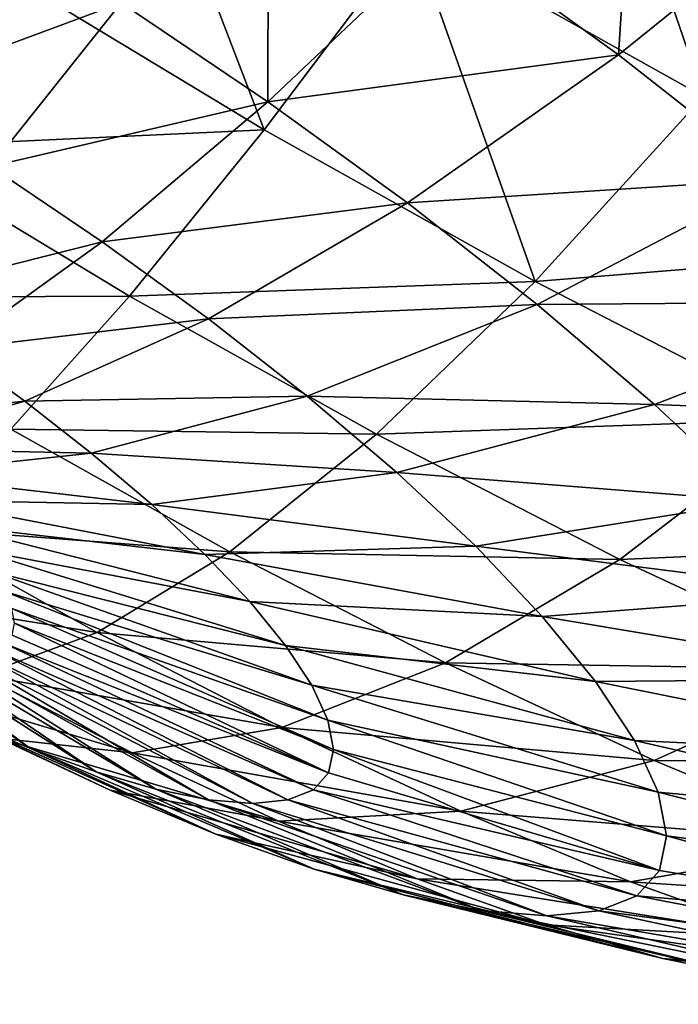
# Model space of a CAD drawing. Header units: millimetres. Extents: x 0 to 1220, y 0 to 506.
# Tile 4 of 256: x 18.46 to 25.5, y 0.09 to 10.63. Entities that reach past the tile are written whole.
import ezdxf

# ---------------------------------------------------------------- set-up
doc = ezdxf.new("R2010")
doc.units = ezdxf.units.MM
doc.header["$LTSCALE"] = 25.4
doc.layers.get('0').update_dxf_attribs({"true_color": 0xff5454})

# ---------------------------------------------------------------- blocks, each defined once
blk = doc.blocks.new('TWIG-VI-9138.STL')
at = {"color": 7, "true_color": 0xffffff}
mesh = blk.add_polyface(dxfattribs=at)
corners = [(-547.411, 25.049, 392.941), (-548.825, 29.184, 395.848), (-550.527, 26.794, 393.607), (-545.54, 27.345, 395.146)]
mesh.append_faces([[corners[k] for k in face] for face in [(0, 1, 2), (1, 0, 3)]], dxfattribs={"vtx0": -1, "color": 7})
mesh = blk.add_polyface(dxfattribs=at)
corners = [(-548.1, 28.938, 345.949), (-548.321, 25.495, 348.796), (-550.145, 26.817, 348.175), (-545.97, 27.394, 346.673)]
mesh.append_faces([[corners[k] for k in face] for face in [(0, 1, 2), (1, 0, 3)]], dxfattribs={"vtx0": -1, "color": 7})
mesh = blk.add_polyface(dxfattribs=at)
corners = [(-552.111, 24.693, 391.016), (-553.632, 28.671, 393.806), (-555, 26.44, 391.201), (-550.527, 26.794, 393.607)]
mesh.append_faces([[corners[k] for k in face] for face in [(0, 1, 2), (1, 0, 3)]], dxfattribs={"vtx0": -1, "color": 7})
mesh = blk.add_polyface(dxfattribs=at)
corners = [(-552.063, 28.111, 347.85), (-552.069, 24.993, 350.744), (-553.638, 26.051, 350.478), (-550.145, 26.817, 348.175)]
mesh.append_faces([[corners[k] for k in face] for face in [(0, 1, 2), (1, 0, 3)]], dxfattribs={"vtx0": -1, "color": 7})
mesh = blk.add_polyface(dxfattribs=at)
corners = [(-545.97, 27.394, 346.673), (-546.625, 24.167, 349.701), (-548.321, 25.495, 348.796), (-543.99, 25.843, 347.731)]
mesh.append_faces([[corners[k] for k in face] for face in [(0, 1, 2), (1, 0, 3)]], dxfattribs={"vtx0": -1, "color": 7})
mesh = blk.add_polyface(dxfattribs=at)
corners = [(-553.638, 26.051, 350.478), (-556.272, 25.075, 353.398), (-555.256, 27.066, 350.459), (-555.038, 24.301, 353.413)]
mesh.append_faces([[corners[k] for k in face] for face in [(0, 1, 2), (1, 0, 3)]], dxfattribs={"vtx0": -1, "color": 7})
mesh = blk.add_polyface(dxfattribs=at)
corners = [(-549.21, 23.069, 390.396), (-550.527, 26.794, 393.607), (-552.111, 24.693, 391.016), (-547.411, 25.049, 392.941)]
mesh.append_faces([[corners[k] for k in face] for face in [(0, 1, 2), (1, 0, 3)]], dxfattribs={"vtx0": -1, "color": 7})
mesh = blk.add_polyface(dxfattribs=at)
corners = [(-548.321, 25.495, 348.796), (-552.069, 24.993, 350.744), (-550.145, 26.817, 348.175), (-550.578, 23.912, 351.252)]
mesh.append_faces([[corners[k] for k in face] for face in [(0, 1, 2), (1, 0, 3)]], dxfattribs={"vtx0": -1, "color": 7})
mesh = blk.add_polyface(dxfattribs=at)
corners = [(-552.111, 24.693, 391.016), (-556.179, 24.505, 388.286), (-553.549, 22.915, 388.117), (-555, 26.44, 391.201)]
mesh.append_faces([[corners[k] for k in face] for face in [(0, 1, 2), (1, 0, 3)]], dxfattribs={"vtx0": -1, "color": 7})
mesh = blk.add_polyface(dxfattribs=at)
corners = [(-552.069, 24.993, 350.744), (-555.038, 24.301, 353.413), (-553.638, 26.051, 350.478), (-553.842, 23.495, 353.615)]
mesh.append_faces([[corners[k] for k in face] for face in [(0, 1, 2), (1, 0, 3)]], dxfattribs={"vtx0": -1, "color": 7})
mesh = blk.add_polyface(dxfattribs=at)
corners = [(-546.625, 24.167, 349.701), (-550.578, 23.912, 351.252), (-548.321, 25.495, 348.796), (-549.191, 22.826, 351.992)]
mesh.append_faces([[corners[k] for k in face] for face in [(0, 1, 2), (1, 0, 3)]], dxfattribs={"vtx0": -1, "color": 7})
mesh = blk.add_polyface(dxfattribs=at)
corners = [(-550.578, 23.912, 351.252), (-553.842, 23.495, 353.615), (-552.069, 24.993, 350.744), (-552.706, 22.671, 354.002)]
mesh.append_faces([[corners[k] for k in face] for face in [(0, 1, 2), (1, 0, 3)]], dxfattribs={"vtx0": -1, "color": 7})
mesh = blk.add_polyface(dxfattribs=at)
corners = [(-544.338, 23.467, 391.82), (-549.21, 23.069, 390.396), (-546.35, 21.597, 389.352), (-547.411, 25.049, 392.941)]
mesh.append_faces([[corners[k] for k in face] for face in [(0, 1, 2), (1, 0, 3)]], dxfattribs={"vtx0": -1, "color": 7})
mesh = blk.add_polyface(dxfattribs=at)
corners = [(-549.21, 23.069, 390.396), (-553.549, 22.915, 388.117), (-550.908, 21.437, 387.553), (-552.111, 24.693, 391.016)]
mesh.append_faces([[corners[k] for k in face] for face in [(0, 1, 2), (1, 0, 3)]], dxfattribs={"vtx0": -1, "color": 7})
mesh = blk.add_polyface(dxfattribs=at)
corners = [(-553.549, 22.915, 388.117), (-557.15, 22.898, 385.106), (-554.819, 21.489, 384.957), (-556.179, 24.505, 388.286)]
mesh.append_faces([[corners[k] for k in face] for face in [(0, 1, 2), (1, 0, 3)]], dxfattribs={"vtx0": -1, "color": 7})
mesh = blk.add_polyface(dxfattribs=at)
corners = [(-553.842, 23.495, 353.615), (-556.241, 22.889, 356.605), (-555.038, 24.301, 353.413), (-555.436, 22.346, 356.742)]
mesh.append_faces([[corners[k] for k in face] for face in [(0, 1, 2), (1, 0, 3)]], dxfattribs={"vtx0": -1, "color": 7})
mesh = blk.add_polyface(dxfattribs=at)
corners = [(-545.087, 22.857, 350.876), (-549.191, 22.826, 351.992), (-546.625, 24.167, 349.701), (-547.934, 21.755, 352.952)]
mesh.append_faces([[corners[k] for k in face] for face in [(0, 1, 2), (1, 0, 3)]], dxfattribs={"vtx0": -1, "color": 7})
mesh = blk.add_polyface(dxfattribs=at)
corners = [(-549.191, 22.826, 351.992), (-552.706, 22.671, 354.002), (-550.578, 23.912, 351.252), (-551.649, 21.843, 354.567)]
mesh.append_faces([[corners[k] for k in face] for face in [(0, 1, 2), (1, 0, 3)]], dxfattribs={"vtx0": -1, "color": 7})
mesh = blk.add_polyface(dxfattribs=at)
corners = [(-552.706, 22.671, 354.002), (-555.436, 22.346, 356.742), (-553.842, 23.495, 353.615), (-554.67, 21.791, 357.003)]
mesh.append_faces([[corners[k] for k in face] for face in [(0, 1, 2), (1, 0, 3)]], dxfattribs={"vtx0": -1, "color": 7})
mesh = blk.add_polyface(dxfattribs=at)
corners = [(-546.35, 21.597, 389.352), (-550.908, 21.437, 387.553), (-548.305, 20.097, 386.603), (-549.21, 23.069, 390.396)]
mesh.append_faces([[corners[k] for k in face] for face in [(0, 1, 2), (1, 0, 3)]], dxfattribs={"vtx0": -1, "color": 7})
mesh = blk.add_polyface(dxfattribs=at)
corners = [(-550.908, 21.437, 387.553), (-554.819, 21.489, 384.957), (-552.478, 20.179, 384.457), (-553.549, 22.915, 388.117)]
mesh.append_faces([[corners[k] for k in face] for face in [(0, 1, 2), (1, 0, 3)]], dxfattribs={"vtx0": -1, "color": 7})
mesh = blk.add_polyface(dxfattribs=at)
corners = [(-547.934, 21.755, 352.952), (-551.649, 21.843, 354.567), (-549.191, 22.826, 351.992), (-550.69, 21.027, 355.298)]
mesh.append_faces([[corners[k] for k in face] for face in [(0, 1, 2), (1, 0, 3)]], dxfattribs={"vtx0": -1, "color": 7})
mesh = blk.add_polyface(dxfattribs=at)
corners = [(-543.734, 21.589, 352.298), (-547.934, 21.755, 352.952), (-545.087, 22.857, 350.876), (-546.828, 20.719, 354.115)]
mesh.append_faces([[corners[k] for k in face] for face in [(0, 1, 2), (1, 0, 3)]], dxfattribs={"vtx0": -1, "color": 7})
mesh = blk.add_polyface(dxfattribs=at)
corners = [(-551.649, 21.843, 354.567), (-554.67, 21.791, 357.003), (-552.706, 22.671, 354.002), (-553.958, 21.233, 357.383)]
mesh.append_faces([[corners[k] for k in face] for face in [(0, 1, 2), (1, 0, 3)]], dxfattribs={"vtx0": -1, "color": 7})
mesh = blk.add_polyface(dxfattribs=at)
corners = [(-554.67, 21.791, 357.003), (-556.823, 21.566, 360.074), (-555.436, 22.346, 356.742), (-556.438, 21.287, 360.205)]
mesh.append_faces([[corners[k] for k in face] for face in [(0, 1, 2), (1, 0, 3)]], dxfattribs={"vtx0": -1, "color": 7})
mesh = blk.add_polyface(dxfattribs=at)
corners = [(-550.69, 21.027, 355.298), (-553.958, 21.233, 357.383), (-551.649, 21.843, 354.567), (-553.312, 20.683, 357.876)]
mesh.append_faces([[corners[k] for k in face] for face in [(0, 1, 2), (1, 0, 3)]], dxfattribs={"vtx0": -1, "color": 7})
mesh = blk.add_polyface(dxfattribs=at)
corners = [(-553.958, 21.233, 357.383), (-556.438, 21.287, 360.205), (-554.67, 21.791, 357.003), (-556.08, 21.007, 360.396)]
mesh.append_faces([[corners[k] for k in face] for face in [(0, 1, 2), (1, 0, 3)]], dxfattribs={"vtx0": -1, "color": 7})
mesh = blk.add_polyface(dxfattribs=at)
corners = [(-546.828, 20.719, 354.115), (-550.69, 21.027, 355.298), (-547.934, 21.755, 352.952), (-549.847, 20.237, 356.185)]
mesh.append_faces([[corners[k] for k in face] for face in [(0, 1, 2), (1, 0, 3)]], dxfattribs={"vtx0": -1, "color": 7})
mesh = blk.add_polyface(dxfattribs=at)
corners = [(-543.582, 20.303, 387.904), (-548.305, 20.097, 386.603), (-545.785, 18.919, 385.284), (-546.35, 21.597, 389.352)]
mesh.append_faces([[corners[k] for k in face] for face in [(0, 1, 2), (1, 0, 3)]], dxfattribs={"vtx0": -1, "color": 7})
mesh = blk.add_polyface(dxfattribs=at)
corners = [(-552.478, 20.179, 384.457), (-555.9, 20.437, 381.587), (-553.895, 19.315, 381.158), (-554.819, 21.489, 384.957)]
mesh.append_faces([[corners[k] for k in face] for face in [(0, 1, 2), (1, 0, 3)]], dxfattribs={"vtx0": -1, "color": 7})
mesh = blk.add_polyface(dxfattribs=at)
corners = [(-548.305, 20.097, 386.603), (-552.478, 20.179, 384.457), (-550.171, 18.991, 383.615), (-550.908, 21.437, 387.553)]
mesh.append_faces([[corners[k] for k in face] for face in [(0, 1, 2), (1, 0, 3)]], dxfattribs={"vtx0": -1, "color": 7})
mesh = blk.add_polyface(dxfattribs=at)
corners = [(-553.312, 20.683, 357.876), (-556.08, 21.007, 360.396), (-553.958, 21.233, 357.383), (-555.755, 20.73, 360.644)]
mesh.append_faces([[corners[k] for k in face] for face in [(0, 1, 2), (1, 0, 3)]], dxfattribs={"vtx0": -1, "color": 7})
mesh = blk.add_polyface(dxfattribs=at)
corners = [(-549.847, 20.237, 356.185), (-553.312, 20.683, 357.876), (-550.69, 21.027, 355.298), (-552.744, 20.151, 358.473)]
mesh.append_faces([[corners[k] for k in face] for face in [(0, 1, 2), (1, 0, 3)]], dxfattribs={"vtx0": -1, "color": 7})
mesh = blk.add_polyface(dxfattribs=at)
corners = [(-552.744, 20.151, 358.473), (-555.755, 20.73, 360.644), (-553.312, 20.683, 357.876), (-555.47, 20.463, 360.944)]
mesh.append_faces([[corners[k] for k in face] for face in [(0, 1, 2), (1, 0, 3)]], dxfattribs={"vtx0": -1, "color": 7})
mesh = blk.add_polyface(dxfattribs=at)
corners = [(-545.893, 19.735, 355.46), (-549.847, 20.237, 356.185), (-546.828, 20.719, 354.115), (-549.135, 19.487, 357.209)]
mesh.append_faces([[corners[k] for k in face] for face in [(0, 1, 2), (1, 0, 3)]], dxfattribs={"vtx0": -1, "color": 7})
mesh = blk.add_polyface(dxfattribs=at)
corners = [(-552.264, 19.646, 359.164), (-555.47, 20.463, 360.944), (-552.744, 20.151, 358.473), (-555.229, 20.209, 361.291)]
mesh.append_faces([[corners[k] for k in face] for face in [(0, 1, 2), (1, 0, 3)]], dxfattribs={"vtx0": -1, "color": 7})
mesh = blk.add_polyface(dxfattribs=at)
corners = [(-553.895, 19.315, 381.158), (-556.774, 19.777, 378.061), (-555.136, 18.859, 377.71), (-555.9, 20.437, 381.587)]
mesh.append_faces([[corners[k] for k in face] for face in [(0, 1, 2), (1, 0, 3)]], dxfattribs={"vtx0": -1, "color": 7})
mesh = blk.add_polyface(dxfattribs=at)
corners = [(-549.135, 19.487, 357.209), (-552.744, 20.151, 358.473), (-549.847, 20.237, 356.185), (-552.264, 19.646, 359.164)]
mesh.append_faces([[corners[k] for k in face] for face in [(0, 1, 2), (1, 0, 3)]], dxfattribs={"vtx0": -1, "color": 7})
mesh = blk.add_polyface(dxfattribs=at)
corners = [(-551.88, 19.176, 359.935), (-555.229, 20.209, 361.291), (-552.264, 19.646, 359.164), (-555.036, 19.973, 361.679)]
mesh.append_faces([[corners[k] for k in face] for face in [(0, 1, 2), (1, 0, 3)]], dxfattribs={"vtx0": -1, "color": 7})
mesh = blk.add_polyface(dxfattribs=at)
corners = [(-550.171, 18.991, 383.615), (-553.895, 19.315, 381.158), (-551.919, 18.298, 380.437), (-552.478, 20.179, 384.457)]
mesh.append_faces([[corners[k] for k in face] for face in [(0, 1, 2), (1, 0, 3)]], dxfattribs={"vtx0": -1, "color": 7})
mesh = blk.add_polyface(dxfattribs=at)
corners = [(-545.785, 18.919, 385.284), (-550.171, 18.991, 383.615), (-547.938, 17.947, 382.446), (-548.305, 20.097, 386.603)]
mesh.append_faces([[corners[k] for k in face] for face in [(0, 1, 2), (1, 0, 3)]], dxfattribs={"vtx0": -1, "color": 7})
mesh = blk.add_polyface(dxfattribs=at)
corners = [(-551.6, 18.751, 360.774), (-555.036, 19.973, 361.679), (-551.88, 19.176, 359.935), (-554.895, 19.759, 362.1)]
mesh.append_faces([[corners[k] for k in face] for face in [(0, 1, 2), (1, 0, 3)]], dxfattribs={"vtx0": -1, "color": 7})
mesh = blk.add_polyface(dxfattribs=at)
corners = [(-551.428, 18.378, 361.665), (-554.895, 19.759, 362.1), (-551.6, 18.751, 360.774), (-554.809, 19.572, 362.548)]
mesh.append_faces([[corners[k] for k in face] for face in [(0, 1, 2), (1, 0, 3)]], dxfattribs={"vtx0": -1, "color": 7})
mesh = blk.add_polyface(dxfattribs=at)
corners = [(-545.146, 18.821, 356.962), (-549.135, 19.487, 357.209), (-545.893, 19.735, 355.46), (-548.566, 18.79, 358.354)]
mesh.append_faces([[corners[k] for k in face] for face in [(0, 1, 2), (1, 0, 3)]], dxfattribs={"vtx0": -1, "color": 7})
mesh = blk.add_polyface(dxfattribs=at)
corners = [(-548.566, 18.79, 358.354), (-552.264, 19.646, 359.164), (-549.135, 19.487, 357.209), (-551.88, 19.176, 359.935)]
mesh.append_faces([[corners[k] for k in face] for face in [(0, 1, 2), (1, 0, 3)]], dxfattribs={"vtx0": -1, "color": 7})
mesh = blk.add_polyface(dxfattribs=at)
corners = [(-554.615, 18.076, 369.338), (-556.794, 19.58, 366.671), (-556.411, 19.42, 366.404), (-555.377, 18.394, 369.868)]
mesh.append_faces([[corners[k] for k in face] for face in [(0, 1, 2), (1, 0, 3)]], dxfattribs={"vtx0": -1, "color": 7})
mesh = blk.add_polyface(dxfattribs=at)
corners = [(-551.368, 18.064, 362.593), (-554.809, 19.572, 362.548), (-551.428, 18.378, 361.665), (-554.778, 19.414, 363.014)]
mesh.append_faces([[corners[k] for k in face] for face in [(0, 1, 2), (1, 0, 3)]], dxfattribs={"vtx0": -1, "color": 7})
mesh = blk.add_polyface(dxfattribs=at)
corners = [(-553.907, 17.823, 368.707), (-556.411, 19.42, 366.404), (-556.055, 19.293, 366.087), (-554.615, 18.076, 369.338)]
mesh.append_faces([[corners[k] for k in face] for face in [(0, 1, 2), (1, 0, 3)]], dxfattribs={"vtx0": -1, "color": 7})
mesh = blk.add_polyface(dxfattribs=at)
corners = [(-551.42, 17.814, 363.54), (-554.778, 19.414, 363.014), (-551.368, 18.064, 362.593), (-554.804, 19.288, 363.49)]
mesh.append_faces([[corners[k] for k in face] for face in [(0, 1, 2), (1, 0, 3)]], dxfattribs={"vtx0": -1, "color": 7})
mesh = blk.add_polyface(dxfattribs=at)
corners = [(-553.267, 17.639, 367.987), (-556.055, 19.293, 366.087), (-555.733, 19.2, 365.726), (-553.907, 17.823, 368.707)]
mesh.append_faces([[corners[k] for k in face] for face in [(0, 1, 2), (1, 0, 3)]], dxfattribs={"vtx0": -1, "color": 7})
mesh = blk.add_polyface(dxfattribs=at)
corners = [(-551.919, 18.298, 380.437), (-555.136, 18.859, 377.71), (-553.52, 18.028, 377.121), (-553.895, 19.315, 381.158)]
mesh.append_faces([[corners[k] for k in face] for face in [(0, 1, 2), (1, 0, 3)]], dxfattribs={"vtx0": -1, "color": 7})
mesh = blk.add_polyface(dxfattribs=at)
corners = [(-551.42, 17.814, 363.54), (-554.887, 19.197, 363.968), (-554.804, 19.288, 363.49), (-551.583, 17.632, 364.49)]
mesh.append_faces([[corners[k] for k in face] for face in [(0, 1, 2), (1, 0, 3)]], dxfattribs={"vtx0": -1, "color": 7})
mesh = blk.add_polyface(dxfattribs=at)
corners = [(-552.705, 17.526, 367.191), (-555.733, 19.2, 365.726), (-555.451, 19.143, 365.325), (-553.267, 17.639, 367.987)]
mesh.append_faces([[corners[k] for k in face] for face in [(0, 1, 2), (1, 0, 3)]], dxfattribs={"vtx0": -1, "color": 7})
mesh = blk.add_polyface(dxfattribs=at)
corners = [(-551.583, 17.632, 364.49), (-555.024, 19.142, 364.439), (-554.887, 19.197, 363.968), (-551.856, 17.523, 365.426)]
mesh.append_faces([[corners[k] for k in face] for face in [(0, 1, 2), (1, 0, 3)]], dxfattribs={"vtx0": -1, "color": 7})
mesh = blk.add_polyface(dxfattribs=at)
corners = [(-548.15, 18.159, 359.599), (-551.88, 19.176, 359.935), (-548.566, 18.79, 358.354), (-551.6, 18.751, 360.774)]
mesh.append_faces([[corners[k] for k in face] for face in [(0, 1, 2), (1, 0, 3)]], dxfattribs={"vtx0": -1, "color": 7})
mesh = blk.add_polyface(dxfattribs=at)
corners = [(-552.232, 17.487, 366.332), (-555.451, 19.143, 365.325), (-555.213, 19.124, 364.894), (-552.705, 17.526, 367.191)]
mesh.append_faces([[corners[k] for k in face] for face in [(0, 1, 2), (1, 0, 3)]], dxfattribs={"vtx0": -1, "color": 7})
mesh = blk.add_polyface(dxfattribs=at)
corners = [(-551.856, 17.523, 365.426), (-555.213, 19.124, 364.894), (-555.024, 19.142, 364.439), (-552.232, 17.487, 366.332)]
mesh.append_faces([[corners[k] for k in face] for face in [(0, 1, 2), (1, 0, 3)]], dxfattribs={"vtx0": -1, "color": 7})
mesh = blk.add_polyface(dxfattribs=at)
corners = [(-547.938, 17.947, 382.446), (-551.919, 18.298, 380.437), (-550.006, 17.403, 379.436), (-550.171, 18.991, 383.615)]
mesh.append_faces([[corners[k] for k in face] for face in [(0, 1, 2), (1, 0, 3)]], dxfattribs={"vtx0": -1, "color": 7})
mesh = blk.add_polyface(dxfattribs=at)
corners = [(-553.52, 18.028, 377.121), (-556.18, 18.82, 374.169), (-554.948, 18.186, 373.72), (-555.136, 18.859, 377.71)]
mesh.append_faces([[corners[k] for k in face] for face in [(0, 1, 2), (1, 0, 3)]], dxfattribs={"vtx0": -1, "color": 7})
mesh = blk.add_polyface(dxfattribs=at)
corners = [(-543.393, 17.923, 383.621), (-547.938, 17.947, 382.446), (-545.818, 17.065, 380.972), (-545.785, 18.919, 385.284)]
mesh.append_faces([[corners[k] for k in face] for face in [(0, 1, 2), (1, 0, 3)]], dxfattribs={"vtx0": -1, "color": 7})
mesh = blk.add_polyface(dxfattribs=at)
corners = [(-553.756, 17.628, 373.096), (-556.18, 18.769, 370.288), (-555.377, 18.394, 369.868), (-554.948, 18.186, 373.72)]
mesh.append_faces([[corners[k] for k in face] for face in [(0, 1, 2), (1, 0, 3)]], dxfattribs={"vtx0": -1, "color": 7})
mesh = blk.add_polyface(dxfattribs=at)
corners = [(-544.6, 17.993, 358.595), (-548.566, 18.79, 358.354), (-545.146, 18.821, 356.962), (-548.15, 18.159, 359.599)]
mesh.append_faces([[corners[k] for k in face] for face in [(0, 1, 2), (1, 0, 3)]], dxfattribs={"vtx0": -1, "color": 7})
mesh = blk.add_polyface(dxfattribs=at)
corners = [(-547.895, 17.606, 360.922), (-551.6, 18.751, 360.774), (-548.15, 18.159, 359.599), (-551.428, 18.378, 361.665)]
mesh.append_faces([[corners[k] for k in face] for face in [(0, 1, 2), (1, 0, 3)]], dxfattribs={"vtx0": -1, "color": 7})
mesh = blk.add_polyface(dxfattribs=at)
corners = [(-552.625, 17.158, 372.309), (-555.377, 18.394, 369.868), (-554.615, 18.076, 369.338), (-553.756, 17.628, 373.096)]
mesh.append_faces([[corners[k] for k in face] for face in [(0, 1, 2), (1, 0, 3)]], dxfattribs={"vtx0": -1, "color": 7})
mesh = blk.add_polyface(dxfattribs=at)
corners = [(-547.805, 17.139, 362.298), (-551.428, 18.378, 361.665), (-547.895, 17.606, 360.922), (-551.368, 18.064, 362.593)]
mesh.append_faces([[corners[k] for k in face] for face in [(0, 1, 2), (1, 0, 3)]], dxfattribs={"vtx0": -1, "color": 7})
mesh = blk.add_polyface(dxfattribs=at)
corners = [(-550.006, 17.403, 379.436), (-553.52, 18.028, 377.121), (-551.956, 17.297, 376.303), (-551.919, 18.298, 380.437)]
mesh.append_faces([[corners[k] for k in face] for face in [(0, 1, 2), (1, 0, 3)]], dxfattribs={"vtx0": -1, "color": 7})
mesh = blk.add_polyface(dxfattribs=at)
corners = [(-551.956, 17.297, 376.303), (-554.948, 18.186, 373.72), (-553.756, 17.628, 373.096), (-553.52, 18.028, 377.121)]
mesh.append_faces([[corners[k] for k in face] for face in [(0, 1, 2), (1, 0, 3)]], dxfattribs={"vtx0": -1, "color": 7})
mesh = blk.add_polyface(dxfattribs=at)
corners = [(-544.266, 17.267, 360.33), (-548.15, 18.159, 359.599), (-544.6, 17.993, 358.595), (-547.895, 17.606, 360.922)]
mesh.append_faces([[corners[k] for k in face] for face in [(0, 1, 2), (1, 0, 3)]], dxfattribs={"vtx0": -1, "color": 7})
mesh = blk.add_polyface(dxfattribs=at)
corners = [(-551.574, 16.782, 371.373), (-554.615, 18.076, 369.338), (-553.907, 17.823, 368.707), (-552.625, 17.158, 372.309)]
mesh.append_faces([[corners[k] for k in face] for face in [(0, 1, 2), (1, 0, 3)]], dxfattribs={"vtx0": -1, "color": 7})
mesh = blk.add_polyface(dxfattribs=at)
corners = [(-547.882, 16.768, 363.704), (-551.368, 18.064, 362.593), (-547.805, 17.139, 362.298), (-551.42, 17.814, 363.54)]
mesh.append_faces([[corners[k] for k in face] for face in [(0, 1, 2), (1, 0, 3)]], dxfattribs={"vtx0": -1, "color": 7})
mesh = blk.add_polyface(dxfattribs=at)
corners = [(-545.818, 17.065, 380.972), (-550.006, 17.403, 379.436), (-548.191, 16.648, 378.173), (-547.938, 17.947, 382.446)]
mesh.append_faces([[corners[k] for k in face] for face in [(0, 1, 2), (1, 0, 3)]], dxfattribs={"vtx0": -1, "color": 7})
mesh = blk.add_polyface(dxfattribs=at)
corners = [(-550.624, 16.508, 370.304), (-553.907, 17.823, 368.707), (-553.267, 17.639, 367.987), (-551.574, 16.782, 371.373)]
mesh.append_faces([[corners[k] for k in face] for face in [(0, 1, 2), (1, 0, 3)]], dxfattribs={"vtx0": -1, "color": 7})
mesh = blk.add_polyface(dxfattribs=at)
corners = [(-547.882, 16.768, 363.704), (-551.583, 17.632, 364.49), (-551.42, 17.814, 363.54), (-548.125, 16.498, 365.114)]
mesh.append_faces([[corners[k] for k in face] for face in [(0, 1, 2), (1, 0, 3)]], dxfattribs={"vtx0": -1, "color": 7})
mesh = blk.add_polyface(dxfattribs=at)
corners = [(-550.472, 16.679, 375.27), (-553.756, 17.628, 373.096), (-552.625, 17.158, 372.309), (-551.956, 17.297, 376.303)]
mesh.append_faces([[corners[k] for k in face] for face in [(0, 1, 2), (1, 0, 3)]], dxfattribs={"vtx0": -1, "color": 7})
mesh = blk.add_polyface(dxfattribs=at)
corners = [(-549.79, 16.341, 369.122), (-553.267, 17.639, 367.987), (-552.705, 17.526, 367.191), (-550.624, 16.508, 370.304)]
mesh.append_faces([[corners[k] for k in face] for face in [(0, 1, 2), (1, 0, 3)]], dxfattribs={"vtx0": -1, "color": 7})
mesh = blk.add_polyface(dxfattribs=at)
corners = [(-548.125, 16.498, 365.114), (-551.856, 17.523, 365.426), (-551.583, 17.632, 364.49), (-548.529, 16.336, 366.504)]
mesh.append_faces([[corners[k] for k in face] for face in [(0, 1, 2), (1, 0, 3)]], dxfattribs={"vtx0": -1, "color": 7})
mesh = blk.add_polyface(dxfattribs=at)
corners = [(-544.148, 16.654, 362.136), (-547.895, 17.606, 360.922), (-544.266, 17.267, 360.33), (-547.805, 17.139, 362.298)]
mesh.append_faces([[corners[k] for k in face] for face in [(0, 1, 2), (1, 0, 3)]], dxfattribs={"vtx0": -1, "color": 7})
mesh = blk.add_polyface(dxfattribs=at)
corners = [(-549.088, 16.283, 367.848), (-552.705, 17.526, 367.191), (-552.232, 17.487, 366.332), (-549.79, 16.341, 369.122)]
mesh.append_faces([[corners[k] for k in face] for face in [(0, 1, 2), (1, 0, 3)]], dxfattribs={"vtx0": -1, "color": 7})
mesh = blk.add_polyface(dxfattribs=at)
corners = [(-548.529, 16.336, 366.504), (-552.232, 17.487, 366.332), (-551.856, 17.523, 365.426), (-549.088, 16.283, 367.848)]
mesh.append_faces([[corners[k] for k in face] for face in [(0, 1, 2), (1, 0, 3)]], dxfattribs={"vtx0": -1, "color": 7})
mesh = blk.add_polyface(dxfattribs=at)
corners = [(-548.191, 16.648, 378.173), (-551.956, 17.297, 376.303), (-550.472, 16.679, 375.27), (-550.006, 17.403, 379.436)]
mesh.append_faces([[corners[k] for k in face] for face in [(0, 1, 2), (1, 0, 3)]], dxfattribs={"vtx0": -1, "color": 7})
mesh = blk.add_polyface(dxfattribs=at)
corners = [(-549.094, 16.186, 374.042), (-552.625, 17.158, 372.309), (-551.574, 16.782, 371.373), (-550.472, 16.679, 375.27)]
mesh.append_faces([[corners[k] for k in face] for face in [(0, 1, 2), (1, 0, 3)]], dxfattribs={"vtx0": -1, "color": 7})
mesh = blk.add_polyface(dxfattribs=at)
corners = [(-544.25, 16.167, 363.981), (-547.805, 17.139, 362.298), (-544.148, 16.654, 362.136), (-547.882, 16.768, 363.704)]
mesh.append_faces([[corners[k] for k in face] for face in [(0, 1, 2), (1, 0, 3)]], dxfattribs={"vtx0": -1, "color": 7})
mesh = blk.add_polyface(dxfattribs=at)
corners = [(-543.851, 16.361, 379.218), (-548.191, 16.648, 378.173), (-546.505, 16.045, 376.671), (-545.818, 17.065, 380.972)]
mesh.append_faces([[corners[k] for k in face] for face in [(0, 1, 2), (1, 0, 3)]], dxfattribs={"vtx0": -1, "color": 7})
mesh = blk.add_polyface(dxfattribs=at)
corners = [(-547.847, 15.827, 372.64), (-551.574, 16.782, 371.373), (-550.624, 16.508, 370.304), (-549.094, 16.186, 374.042)]
mesh.append_faces([[corners[k] for k in face] for face in [(0, 1, 2), (1, 0, 3)]], dxfattribs={"vtx0": -1, "color": 7})
mesh = blk.add_polyface(dxfattribs=at)
corners = [(-544.25, 16.167, 363.981), (-548.125, 16.498, 365.114), (-547.882, 16.768, 363.704), (-544.568, 15.814, 365.831)]
mesh.append_faces([[corners[k] for k in face] for face in [(0, 1, 2), (1, 0, 3)]], dxfattribs={"vtx0": -1, "color": 7})
mesh = blk.add_polyface(dxfattribs=at)
corners = [(-546.505, 16.045, 376.671), (-550.472, 16.679, 375.27), (-549.094, 16.186, 374.042), (-548.191, 16.648, 378.173)]
mesh.append_faces([[corners[k] for k in face] for face in [(0, 1, 2), (1, 0, 3)]], dxfattribs={"vtx0": -1, "color": 7})
mesh = blk.add_polyface(dxfattribs=at)
corners = [(-546.753, 15.607, 371.089), (-550.624, 16.508, 370.304), (-549.79, 16.341, 369.122), (-547.847, 15.827, 372.64)]
mesh.append_faces([[corners[k] for k in face] for face in [(0, 1, 2), (1, 0, 3)]], dxfattribs={"vtx0": -1, "color": 7})
mesh = blk.add_polyface(dxfattribs=at)
corners = [(-544.568, 15.814, 365.831), (-548.529, 16.336, 366.504), (-548.125, 16.498, 365.114), (-545.099, 15.601, 367.654)]
mesh.append_faces([[corners[k] for k in face] for face in [(0, 1, 2), (1, 0, 3)]], dxfattribs={"vtx0": -1, "color": 7})
mesh = blk.add_polyface(dxfattribs=at)
corners = [(-545.831, 15.531, 369.417), (-549.79, 16.341, 369.122), (-549.088, 16.283, 367.848), (-546.753, 15.607, 371.089)]
mesh.append_faces([[corners[k] for k in face] for face in [(0, 1, 2), (1, 0, 3)]], dxfattribs={"vtx0": -1, "color": 7})
mesh = blk.add_polyface(dxfattribs=at)
corners = [(-545.099, 15.601, 367.654), (-549.088, 16.283, 367.848), (-548.529, 16.336, 366.504), (-545.831, 15.531, 369.417)]
mesh.append_faces([[corners[k] for k in face] for face in [(0, 1, 2), (1, 0, 3)]], dxfattribs={"vtx0": -1, "color": 7})
mesh = blk.add_polyface(dxfattribs=at)
corners = [(-544.98, 15.605, 374.956), (-549.094, 16.186, 374.042), (-547.847, 15.827, 372.64), (-546.505, 16.045, 376.671)]
mesh.append_faces([[corners[k] for k in face] for face in [(0, 1, 2), (1, 0, 3)]], dxfattribs={"vtx0": -1, "color": 7})
mesh = blk.add_polyface(dxfattribs=at)
corners = [(-543.642, 15.337, 373.06), (-547.847, 15.827, 372.64), (-546.753, 15.607, 371.089), (-544.98, 15.605, 374.956)]
mesh.append_faces([[corners[k] for k in face] for face in [(0, 1, 2), (1, 0, 3)]], dxfattribs={"vtx0": -1, "color": 7})

msp = doc.modelspace()

# ---------------------------------------------------------------- block references
at = {"color": 250, "true_color": 0x262626}
msp.add_blockref('TWIG-VI-9138.STL', (573.181, -15.244, -16.545), dxfattribs=at)

doc.saveas('drawing.dxf')
